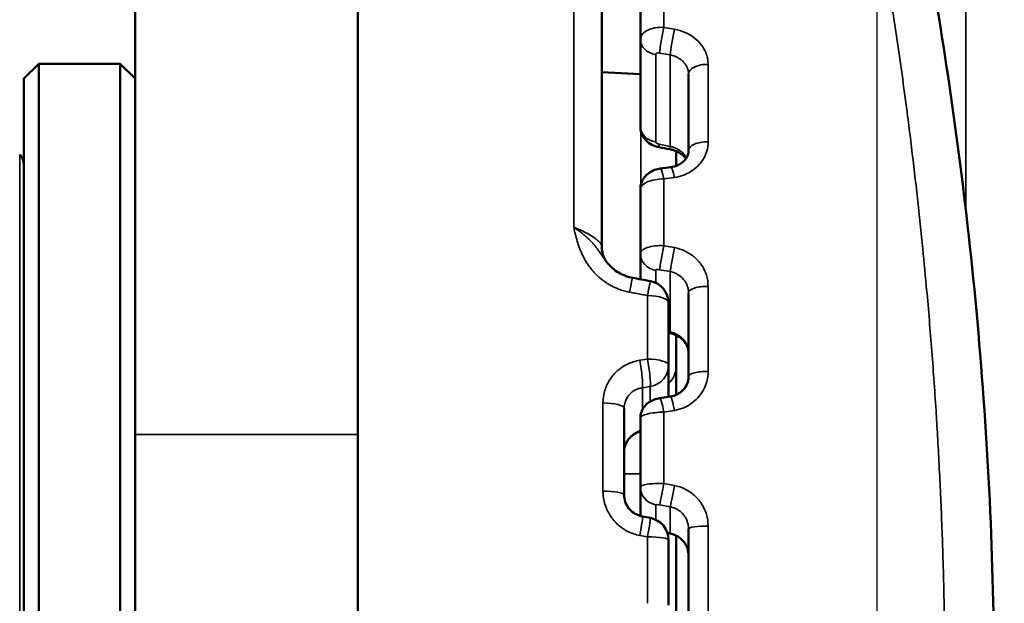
# Model space of a CAD drawing. Header units: millimetres. Extents: x 38 to 2514, y 38 to 1622.
# Tile 134 of 256: x 1006 to 1019, y 794 to 802. Entities that reach past the tile are written whole.
import ezdxf

# ---------------------------------------------------------------- set-up
doc = ezdxf.new("R2010")
doc.units = ezdxf.units.MM
doc.header["$LTSCALE"] = 7.692308
for name, color, linetype, lineweight in [('Dimension (ISO)', 7, 'Continuous', 25), ('Visible (ISO)', 7, 'Continuous', 50), ('Visible Narrow (ISO)', 7, 'Continuous', 35)]:
    doc.layers.add(name, color=color, linetype=linetype, lineweight=lineweight)
doc.styles.add('Note Text (ANSI)', font='tahoma.ttf')
doc.dimstyles.new('Default (ISO)', dxfattribs={"dimscale": 7.692308, "dimtxt": 1, "dimasz": 2.5, "dimexe": 3.175, "dimexo": 0, "dimgap": 0.762, "dimtad": 1, "dimrnd": 1e-08, "dimzin": 0, "dimdsep": 46, "dimtxsty": 'Note Text (ANSI)', "dimcen": 0.09, "dimdle": 10, "dimclrd": 1, "dimclre": 1, "dimclrt": 1, "dimazin": 0, "dimtfac": 3.5052, "dimtmove": 0, "dimatfit": 3, "dimfxl": 1, "dimtolj": 1, "dimtzin": 0, "dimlwd": -1, "dimlwe": -1, "dimarcsym": 0})

# ---------------------------------------------------------------- blocks, each defined once
blk = doc.blocks.new('*D3')
at = {"layer": 'Defpoints', "color": 0, "transparency": 16777216}
for p in [(1132.115, 1043.445), (1017.115, 757.043), (1132.115, 757.043)]:
    blk.add_point(p, dxfattribs=at)
at = {"layer": 'Dimension (ISO)', "color": 1, "transparency": 16777216}
for p, q in [((1017.115, 757.043), (1017.115, 1067.868)), ((1132.115, 757.043), (1132.115, 1067.868)), ((1036.346, 1043.445), (1112.885, 1043.445))]:
    blk.add_line(p, q, dxfattribs=at)
for points in [[(1036.346, 1046.65), (1036.346, 1040.24), (1017.115, 1043.445)], [(1112.885, 1046.65), (1112.885, 1040.24), (1132.115, 1043.445)]]:
    blk.add_solid(points, dxfattribs=at)
at = {"layer": 'Dimension (ISO)', "color": 1, "transparency": 16777216, "insert": (1024.38, 1059.37), "char_height": 7.69231, "attachment_point": 1, "style": 'Note Text (ANSI)'}
blk.add_mtext('\\A1;115.00 mm [4.528 in]', dxfattribs=at)
blk = doc.blocks.new('*D10')
at = {"layer": 'Defpoints', "color": 0, "transparency": 16777216}
for p in [(1163.115, 1147.322), (986.127, 798.326), (1163.115, 797.473)]:
    blk.add_point(p, dxfattribs=at)
at = {"layer": 'Dimension (ISO)', "color": 1, "transparency": 16777216}
for p, q in [((986.127, 798.326), (986.127, 1171.745)), ((1163.115, 797.473), (1163.115, 1171.745)), ((1005.358, 1147.322), (1143.885, 1147.322))]:
    blk.add_line(p, q, dxfattribs=at)
for points in [[(1005.358, 1150.527), (1005.358, 1144.117), (986.127, 1147.322)], [(1143.885, 1150.527), (1143.885, 1144.117), (1163.115, 1147.322)]]:
    blk.add_solid(points, dxfattribs=at)
at = {"layer": 'Dimension (ISO)', "color": 1, "transparency": 16777216, "insert": (1024.386, 1163.247), "char_height": 7.69231, "attachment_point": 1, "style": 'Note Text (ANSI)'}
blk.add_mtext('\\A1;176.99 mm [6.968 in]', dxfattribs=at)

msp = doc.modelspace()

# ---------------------------------------------------------------- linework, layer by layer
at = {"layer": 'Visible (ISO)'}
for p, q in [((1007.1154, 971.1927), (1007.1154, 796.1927)), ((1010.1154, 971.1927), (1010.1154, 796.1927)), ((1013.4057, 798.7245), (1013.4057, 807.704)), ((1013.925, 802.2902), (1013.925, 801.5243)), ((1013.925, 800.3476), (1013.925, 801.5243)), ((1005.6154, 800.9927), (1005.8154, 801.1927)), ((1005.8154, 801.1927), (1005.8154, 784.1927)), ((1006.9154, 801.1927), (1005.8154, 801.1927)), ((1006.9154, 784.1927), (1006.9154, 801.1927)), ((1007.1154, 800.9927), (1006.9154, 801.1927)), ((1013.925, 801.0515), (1013.4057, 801.0788)), ((1005.6154, 800.9927), (1005.6154, 784.3927)), ((1014.575, 800.0242), (1014.575, 801.0525)), ((1014.4057, 800.0169), (1014.4057, 799.8161)), ((1014.1942, 799.7802), (1014.3371, 799.7995)), ((1013.925, 799.5015), (1013.925, 798.6365)), ((1013.925, 798.2873), (1013.925, 798.6365)), ((1014.575, 796.977), (1014.575, 798.1062)), ((1014.3057, 797.1269), (1014.3057, 797.9673)), ((1014.4057, 797.5355), (1014.4057, 797.0952)), ((1014.3057, 797.1269), (1014.3057, 796.7024)), ((1014.4057, 796.728), (1014.4057, 797.0952)), ((1014.1887, 796.6839), (1014.3316, 796.7065)), ((1013.7057, 796.5473), (1013.7057, 795.3813)), ((1013.925, 796.4151), (1013.925, 795.489)), ((1014.4057, 796.5233), (1014.4057, 796.5234)), ((1007.1154, 776.1927), (1007.1154, 796.1927)), ((1010.1154, 796.1927), (1010.1154, 776.1927)), ((1013.925, 795.1483), (1013.925, 795.489)), ((1014.4057, 795.5012), (1014.4057, 795.5012)), ((1013.9555, 795.0884), (1014.0597, 795.0693)), ((1014.4057, 794.8323), (1014.4057, 793.4739)), ((1014.575, 793.7425), (1014.575, 794.9233)), ((1014.3057, 793.8953), (1014.3057, 794.7742))]:
    msp.add_line(p, q, dxfattribs=at)
for centre, radius, end in [((1005.4154, 799.8325), 0.2, 44), ((1014.0057, 797.9673), 0.3, 79.52739), ((1014.0057, 794.7742), 0.3, 79.63362)]:
    msp.add_arc(centre, radius, 0, end, dxfattribs=at)
for centre, major_axis, ratio, start_param, end_param in [((1014.825, 800.0242), (-0.25, 0), 0.4669012, 6.283124, 6.2831825), ((1013.9057, 798.7245), (-0.5, 0), 0.9342045, 6.2831851, 6.2834784)]:
    msp.add_ellipse(centre, major_axis=major_axis, ratio=ratio, start_param=start_param, end_param=end_param, dxfattribs=at)
for points, knots in [([(1016.6626, 807.8369), (1016.7349, 807.5627), (1016.8726, 807.0379), (1017.2214, 805.5764), (1017.4355, 804.6242), (1017.8687, 802.3655), (1018.0919, 801.0176), (1018.4514, 798.0977), (1018.5896, 796.4847), (1018.7158, 793.2446), (1018.707, 791.5778), (1018.5516, 788.3998), (1018.4055, 786.8484), (1018.0362, 784.0038), (1017.8085, 782.679), (1017.4756, 780.9902), (1017.3648, 780.4696), (1017.2609, 780.0043)], [0, 0, 0, 0, 0.4682942, 0.4682942, 0.9355977, 0.9355977, 1.4223243, 1.4223243, 1.9170277, 1.9170277, 2.4044333, 2.4044333, 2.886118, 2.886118, 3.3744673, 3.3744673, 3.6204446, 3.6204446, 3.6204446, 3.6204446]), ([(1014.1764, 800.0677), (1014.1426, 800.0739), (1014.1094, 800.0853), (1014.0495, 800.117), (1014.022, 800.1377), (1013.9772, 800.1858), (1013.9589, 800.2135), (1013.9348, 800.2706), (1013.9276, 800.3002), (1013.9252, 800.3358), (1013.925, 800.3417), (1013.925, 800.3476)], [0, 0, 0, 0, 0.010291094, 0.010291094, 0.020417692, 0.020417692, 0.030153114, 0.030153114, 0.039095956, 0.039095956, 0.04087882, 0.04087882, 0.04087882, 0.04087882]), ([(1014.5402, 799.9157), (1014.5345, 799.9237), (1014.528, 799.9317), (1014.5029, 799.9587), (1014.4799, 799.9774), (1014.4295, 800.0074), (1014.4021, 800.0196), (1014.3578, 800.0334), (1014.3416, 800.0373), (1014.3253, 800.0404)], [0.018529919, 0.018529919, 0.018529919, 0.018529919, 0.022738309, 0.022738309, 0.032976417, 0.032976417, 0.042184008, 0.042184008, 0.047167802, 0.047167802, 0.047167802, 0.047167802]), ([(1014.3371, 799.7995), (1014.3668, 799.8035), (1014.3957, 799.8114), (1014.4473, 799.8331), (1014.4706, 799.847), (1014.5109, 799.8789), (1014.5279, 799.8975), (1014.555, 799.9375), (1014.5645, 799.9594), (1014.5733, 799.9955), (1014.575, 800.0099), (1014.575, 800.0242)], [0, 0, 0, 0, 0.00919579, 0.00919579, 0.018304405, 0.018304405, 0.027880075, 0.027880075, 0.038444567, 0.038444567, 0.04538693, 0.04538693, 0.04538693, 0.04538693]), ([(1013.925, 799.5015), (1013.925, 799.5295), (1013.9297, 799.5579), (1013.9474, 799.6108), (1013.9606, 799.6361), (1013.9939, 799.6812), (1014.0146, 799.7016), (1014.0617, 799.7363), (1014.089, 799.7507), (1014.1422, 799.7703), (1014.1681, 799.7767), (1014.1942, 799.7802)], [0, 0, 0, 0, 0.008436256, 0.008436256, 0.016814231, 0.016814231, 0.025393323, 0.025393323, 0.034561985, 0.034561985, 0.04245437, 0.04245437, 0.04245437, 0.04245437]), ([(1013.4057, 798.7244), (1013.4057, 798.6741), (1013.4165, 798.6247), (1013.4436, 798.5585), (1013.458, 798.5357), (1013.4682, 798.5225)], [0, 0, 0, 0, 0.019088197, 0.019088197, 0.033130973, 0.033130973, 0.033130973, 0.033130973]), ([(1013.4682, 798.5225), (1013.5071, 798.4719), (1013.5563, 798.4255), (1013.6629, 798.3566), (1013.7202, 798.3311), (1013.7926, 798.3123), (1013.8057, 798.3094), (1013.819, 798.3069)], [0, 0, 0, 0, 0.020677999, 0.020677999, 0.039104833, 0.039104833, 0.04314211, 0.04314211, 0.04314211, 0.04314211]), ([(1014.575, 797.2907), (1014.575, 797.322), (1014.5687, 797.3542), (1014.5437, 797.4139), (1014.5251, 797.4425), (1014.48, 797.4898), (1014.454, 797.5098), (1014.3988, 797.5401), (1014.3693, 797.5514), (1014.3342, 797.5596), (1014.3292, 797.5607), (1014.3243, 797.5616)], [0, 0, 0, 0, 0.011753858, 0.011753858, 0.0230459, 0.0230459, 0.033115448, 0.033115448, 0.042426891, 0.042426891, 0.043940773, 0.043940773, 0.043940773, 0.043940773]), ([(1014.3316, 796.7065), (1014.3626, 796.7114), (1014.3928, 796.7211), (1014.4472, 796.7482), (1014.4721, 796.7658), (1014.5147, 796.8073), (1014.5327, 796.8317), (1014.5599, 796.8847), (1014.569, 796.9141), (1014.5743, 796.9547), (1014.575, 796.9659), (1014.575, 796.977)], [0, 0, 0, 0, 0.00953334, 0.00953334, 0.019010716, 0.019010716, 0.028817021, 0.028817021, 0.039062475, 0.039062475, 0.042884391, 0.042884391, 0.042884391, 0.042884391]), ([(1013.925, 796.4151), (1013.925, 796.4424), (1013.9296, 796.47), (1013.9468, 796.5213), (1013.9596, 796.5458), (1013.9918, 796.5891), (1014.0117, 796.6084), (1014.0556, 796.6401), (1014.08, 796.6526), (1014.1317, 796.6722), (1014.1602, 796.6794), (1014.1887, 796.6839)], [0, 0, 0, 0, 0.008184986, 0.008184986, 0.016280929, 0.016280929, 0.024447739, 0.024447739, 0.032743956, 0.032743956, 0.04140998, 0.04140998, 0.04140998, 0.04140998]), ([(1013.925, 796.2354), (1013.9061, 796.2298), (1013.8876, 796.2225), (1013.8433, 796.2003), (1013.8184, 796.1829), (1013.7754, 796.1428), (1013.7569, 796.1195), (1013.7277, 796.0689), (1013.7171, 796.0409), (1013.7076, 795.9948), (1013.7057, 795.9767), (1013.7057, 795.9588)], [0.003254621, 0.003254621, 0.003254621, 0.003254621, 0.00915188, 0.00915188, 0.018227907, 0.018227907, 0.027472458, 0.027472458, 0.037181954, 0.037181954, 0.043283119, 0.043283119, 0.043283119, 0.043283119]), ([(1013.7057, 795.3813), (1013.7057, 795.35), (1013.7111, 795.3179), (1013.7318, 795.2578), (1013.7473, 795.2289), (1013.7859, 795.1786), (1013.8093, 795.1563), (1013.861, 795.1204), (1013.89, 795.1063), (1013.9317, 795.0935), (1013.9436, 795.0905), (1013.9555, 795.0884)], [0, 0, 0, 0, 0.009976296, 0.009976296, 0.019767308, 0.019767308, 0.029280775, 0.029280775, 0.038716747, 0.038716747, 0.042368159, 0.042368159, 0.042368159, 0.042368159]), ([(1013.931, 795.0939), (1013.9305, 795.0962), (1013.93, 795.0985), (1013.9266, 795.1164), (1013.925, 795.1323), (1013.925, 795.1483)], [0.034555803, 0.034555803, 0.034555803, 0.034555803, 0.0352541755, 0.0352541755, 0.0400298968, 0.0400298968, 0.0400298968, 0.0400298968]), ([(1014.575, 794.565), (1014.575, 794.597), (1014.5696, 794.6295), (1014.5487, 794.6901), (1014.5331, 794.7191), (1014.494, 794.7697), (1014.4702, 794.7922), (1014.4177, 794.828), (1014.3884, 794.8419), (1014.3473, 794.8542), (1014.3363, 794.8569), (1014.3252, 794.859)], [0, 0, 0, 0, 0.009923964, 0.009923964, 0.019724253, 0.019724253, 0.029361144, 0.029361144, 0.038849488, 0.038849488, 0.042239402, 0.042239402, 0.042239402, 0.042239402])]:
    msp.add_open_spline(points, degree=3, knots=knots, dxfattribs=at)
for points in [[(1014.3253, 800.0404), (1014.2757, 800.0495), (1014.226, 800.0586), (1014.1764, 800.0677)], [(1013.819, 798.3069), (1013.8994, 798.2921), (1013.9798, 798.2772), (1014.0603, 798.2623)], [(1014.3243, 797.5616), (1014.3181, 797.5628), (1014.3119, 797.5639), (1014.3057, 797.5651)], [(1014.3252, 794.859), (1014.314, 794.861), (1014.3028, 794.8631), (1014.2916, 794.8652)]]:
    msp.add_open_spline(points, degree=3, dxfattribs=at)
at = {"layer": 'Visible Narrow (ISO)'}
for p, q in [((1018.3098, 913.5969), (1018.3098, 799.2399)), ((1013.0267, 798.9883), (1013.0267, 808.0521)), ((1014.2407, 802.4818), (1014.2407, 801.6843)), ((1014.2407, 801.6843), (1014.3836, 801.6591)), ((1014.1316, 800.1414), (1014.1316, 801.318)), ((1014.1842, 801.3376), (1014.3271, 801.3127)), ((1014.3271, 800.08), (1014.3271, 801.3127)), ((1014.8381, 800.1408), (1014.8381, 801.1854)), ((1013.9319, 800.2876), (1013.9319, 799.5609)), ((1014.3271, 800.08), (1014.1781, 800.1074)), ((1005.5593, 785.414), (1005.5593, 799.9715)), ((1014.3836, 799.6606), (1014.2407, 799.641)), ((1014.2407, 799.641), (1014.2407, 798.7404)), ((1017.6654, 799.3301), (1017.6654, 799.3288)), ((1014.2407, 798.7404), (1014.3836, 798.714)), ((1014.6712, 798.5701), (1014.6712, 798.5701)), ((1014.1316, 798.2396), (1014.1316, 798.4068)), ((1014.1842, 798.4162), (1014.3271, 798.3902)), ((1014.3271, 797.5776), (1014.3271, 798.3902)), ((1014.8381, 797.0451), (1014.8381, 798.1923)), ((1014.0214, 797.2114), (1014.0214, 798.0679)), ((1014.3271, 797.5776), (1014.3057, 797.5816)), ((1013.9172, 797.1948), (1014.0214, 797.2114)), ((1013.9536, 796.8254), (1014.0578, 796.8416)), ((1013.9536, 796.8254), (1013.9536, 796.5322)), ((1014.0578, 796.8416), (1014.0578, 796.6399)), ((1013.4322, 796.7327), (1013.4323, 796.7327)), ((1013.4214, 796.6207), (1013.4214, 795.4324)), ((1014.3836, 796.5193), (1014.2407, 796.4964)), ((1014.2407, 796.4964), (1014.2407, 795.5322)), ((1010.1154, 796.1927), (1007.1154, 796.1927)), ((1013.7057, 795.6627), (1013.925, 795.6646)), ((1014.2407, 795.5322), (1014.3836, 795.5058)), ((1014.1316, 795.0465), (1014.1316, 795.2459)), ((1014.1842, 795.2447), (1014.3271, 795.2187)), ((1014.3271, 794.8617), (1014.3271, 795.2187)), ((1014.8381, 793.7592), (1014.8381, 794.9588)), ((1014.0214, 794.8139), (1013.9172, 794.8333)), ((1014.3271, 794.8617), (1014.2905, 794.8685)), ((1014.0214, 793.9183), (1014.0214, 794.8139))]:
    msp.add_line(p, q, dxfattribs=at)
for centre, major_axis, ratio, start_param, end_param in [((1014.225, 801.5168), (-0.2999, 0.0108), 0.5598421, 4.68023, 6.3033912), ((1014.2277, 801.5439), (-0.043, -0.2463), 0.0543985, 4.1150757, 5.7144072), ((1014.3705, 801.5189), (-0.043, -0.2463), 0.0541679, 4.1166508, 5.7144153), ((1014.175, 801.5243), (-0.25, 0), 0.8377187, 0, 1.3962634), ((1014.1816, 801.3107), (-0.0497, 0.0102), 0.5305157, 4.7686078, 6.3915366), ((1014.825, 801.0525), (-0.25, 0), 0.5323839, 4.6600291, 6.2831853), ((1014.175, 800.3476), (-0.25, 0), 0.8377187, 0, 1.3962634), ((1014.1817, 800.1341), (-0.0497, 0.0102), 0.5303743, 0.1080276, 1.608369), ((1014.825, 800.0242), (-0.25, 0), 0.4669012, 4.6600292, 6.2831269), ((1014.2215, 800.3136), (-0.0452, -0.2459), 0.0404095, 5.7148319, 6.2831853), ((1014.3705, 800.2862), (-0.0452, -0.2459), 0.0401304, 5.7148391, 6.2831854), ((1014.2277, 799.5324), (-0.0335, 0.2477), 0.1213975, 5.1493667, 6.2831854), ((1014.3705, 799.5517), (-0.0334, 0.2478), 0.121641, 5.1509488, 6.2831966), ((1014.825, 799.8155), (-0.25, 0), 0.5300575, 0.562099, 0.5625307), ((1014.225, 799.5096), (0.3, 0.01), 0.436749, 1.5038561, 3.1270214), ((1014.225, 798.6282), (-0.3, 0.0097), 0.3755526, 4.6721524, 6.2953136), ((1014.2277, 798.6459), (-0.0448, -0.246), 0.0175353, 4.3213867, 5.9207181), ((1014.3705, 798.6199), (-0.0448, -0.246), 0.0172789, 4.3229554, 5.9207199), ((1014.175, 798.6365), (-0.25, 0), 0.9329535, 0, 1.3962634), ((1014.1816, 798.3987), (-0.0499, 0.0093), 0.3495392, 4.7252607, 6.3481905), ((1013.7645, 798.0119), (0.0545, 0.295), 0.0105029, 0.0000002, 1.2221512), ((1014.0057, 797.9673), (0.0545, 0.295), 0.0100537, 0, 1.2248313), ((1014.825, 798.1062), (-0.25, 0), 0.3447521, 4.6600291, 6.2831853), ((1014.0057, 797.9673), (0.3, 0), 0.3356351, 0, 1.5184354), ((1014.3705, 797.8073), (-0.0463, -0.2457), 0.0016864, 5.9207861, 6.2831962), ((1014.0057, 797.1269), (0.3, 0), 0.2821545, 0, 1.5184364), ((1014.0057, 797.1269), (0.0461, -0.2964), 0.0986981, 0.2607504, 1.8445795), ((1013.9015, 797.1107), (0.0461, -0.2964), 0.0985009, 0.2607451, 1.8434172), ((1014.0057, 797.1269), (0.3, 0), 0.9654726, 4.8869219, 6.2831853), ((1013.9057, 797.0952), (0.5, 0), 0.7065503, 5.6396842, 6.2831853), ((1014.825, 796.977), (-0.25, 0), 0.27284, 4.6600291, 6.2831853), ((1014.2277, 796.437), (-0.039, 0.2469), 0.0911126, 4.9409612, 6.2831854), ((1014.3705, 796.4595), (-0.039, 0.2469), 0.091377, 4.9425346, 6.283192), ((1013.4057, 796.5473), (0.3, 0), 0.2447877, 0, 1.5184364), ((1014.225, 796.4239), (0.3, 0.0093), 0.240376, 1.5109997, 3.1341649), ((1014.225, 795.4802), (-0.3, 0.0091), 0.1748504, 4.6653422, 6.2885034), ((1014.175, 795.489), (-0.25, 0), 0.9874138, 0, 1.3962634), ((1014.2277, 795.4878), (-0.0447, -0.246), 0.0200943, 0.1564239, 1.7557553), ((1014.3705, 795.4618), (-0.0447, -0.246), 0.0203653, 0.1564247, 1.7541892), ((1013.9057, 795.4786), (0.5, 0), 0.3726688, 0.1265046, 0.1265487), ((1013.4057, 795.3813), (0.3, 0), 0.1707377, 0, 1.5184364), ((1014.1816, 795.2372), (-0.05, 0.0089), 0.1535082, 4.6873568, 6.3102856), ((1013.9015, 794.7933), (0.054, 0.2951), 0.0277519, 4.8535283, 6.2831853), ((1014.175, 795.1483), (-0.25, 0), 0.9874138, 0, 0.2222512), ((1014.0057, 794.7742), (0.054, 0.2951), 0.0279546, 4.8523722, 6.2831853), ((1014.825, 794.9233), (-0.25, 0), 0.142053, 4.6600291, 6.2831853), ((1014.3705, 795.1048), (-0.0454, -0.2458), 0.0368312, 6.283181, 6.4396844), ((1014.0057, 794.7742), (0.3, 0), 0.1324495, 0, 1.5184364)]:
    msp.add_ellipse(centre, major_axis=major_axis, ratio=ratio, start_param=start_param, end_param=end_param, dxfattribs=at)
for points, knots in [([(1015.9617, 808.586), (1015.9617, 808.586), (1015.9622, 808.5839), (1015.9645, 808.5747), (1015.9665, 808.5671), (1015.9733, 808.5406), (1015.9791, 808.5179), (1015.9901, 808.4744), (1015.9941, 808.4588), (1016.0052, 808.4151), (1016.0129, 808.3848), (1016.03, 808.3169), (1016.0395, 808.2792), (1016.0596, 808.1991), (1016.0701, 808.157), (1016.0926, 808.0665), (1016.1046, 808.0181), (1016.1187, 807.961), (1016.1201, 807.9551), (1016.1336, 807.9003), (1016.1462, 807.8491), (1016.1725, 807.7411), (1016.1863, 807.6844), (1016.204, 807.611), (1016.2075, 807.5967), (1016.2214, 807.5387), (1016.2322, 807.4937), (1016.255, 807.3983), (1016.267, 807.3477), (1016.2911, 807.2458), (1016.3032, 807.1946), (1016.3164, 807.138), (1016.3172, 807.1346), (1016.3305, 807.0778), (1016.3434, 807.0223), (1016.37, 806.9073), (1016.3837, 806.8479), (1016.4117, 806.7253), (1016.4261, 806.6621), (1016.444, 806.5828), (1016.447, 806.5694), (1016.4678, 806.477), (1016.4864, 806.394), (1016.5244, 806.2219), (1016.5439, 806.133), (1016.5812, 805.9614), (1016.5987, 805.8801), (1016.6402, 805.6855), (1016.6646, 805.5699), (1016.7146, 805.3296), (1016.7401, 805.2053), (1016.7847, 804.9845), (1016.8034, 804.8913), (1016.8496, 804.6578), (1016.8775, 804.5145), (1016.9344, 804.2167), (1016.9634, 804.0623), (1017.0158, 803.7769), (1017.039, 803.6484), (1017.0876, 803.3746), (1017.1131, 803.2289), (1017.1642, 802.9295), (1017.1898, 802.776), (1017.2411, 802.4618), (1017.2668, 802.3012), (1017.3019, 802.0753), (1017.3115, 802.0132), (1017.3448, 801.7952), (1017.3683, 801.6368), (1017.415, 801.315), (1017.4381, 801.1515), (1017.4834, 800.8205), (1017.5057, 800.6529), (1017.5419, 800.3723), (1017.556, 800.2605), (1017.5976, 799.9236), (1017.6244, 799.6965), (1017.6758, 799.2385), (1017.7005, 799.0077), (1017.7432, 798.5848), (1017.7616, 798.3933), (1017.8044, 797.9256), (1017.8279, 797.6485), (1017.8716, 797.0875), (1017.8917, 796.8036), (1017.9171, 796.4052), (1017.924, 796.2919), (1017.9458, 795.9155), (1017.9594, 795.6516), (1017.9833, 795.1215), (1017.9935, 794.8553), (1018.007, 794.4289), (1018.0114, 794.2691), (1018.0216, 793.8361), (1018.0262, 793.5622), (1018.0309, 793.0897), (1018.0319, 792.8914), (1018.0319, 792.6927)], [0.25532076, 0.25532076, 0.25532076, 0.25532076, 0.2674542, 0.2674542, 0.28125, 0.28125, 0.30241854, 0.30241854, 0.3125, 0.3125, 0.328125, 0.328125, 0.34375, 0.34375, 0.35849881, 0.35849881, 0.37330815, 0.37330815, 0.375, 0.375, 0.38891288, 0.38891288, 0.40292046, 0.40292046, 0.40625, 0.40625, 0.41634182, 0.41634182, 0.42692091, 0.42692091, 0.43687073, 0.43687073, 0.4375, 0.4375, 0.44743852, 0.44743852, 0.45723785, 0.45723785, 0.46681798, 0.46681798, 0.46875, 0.46875, 0.47999261, 0.47999261, 0.49088945, 0.49088945, 0.5, 0.5, 0.51180391, 0.51180391, 0.52329573, 0.52329573, 0.53125, 0.53125, 0.54257864, 0.54257864, 0.55379487, 0.55379487, 0.5625, 0.5625, 0.57180305, 0.57180305, 0.58106815, 0.58106815, 0.59028867, 0.59028867, 0.59375, 0.59375, 0.6023285, 0.6023285, 0.61088683, 0.61088683, 0.61941545, 0.61941545, 0.625, 0.625, 0.63612372, 0.63612372, 0.64719507, 0.64719507, 0.65625, 0.65625, 0.66919937, 0.66919937, 0.68230479, 0.68230479, 0.6875, 0.6875, 0.69952803, 0.69952803, 0.71156403, 0.71156403, 0.71875, 0.71875, 0.73100838, 0.73100838, 0.73984793, 0.73984793, 0.73984793, 0.73984793]), ([(1014.3836, 801.6591), (1014.4348, 801.65), (1014.4824, 801.6355), (1014.5717, 801.5965), (1014.6134, 801.572), (1014.6883, 801.5146), (1014.7214, 801.4816), (1014.7718, 801.4139), (1014.7908, 801.3807), (1014.8089, 801.3379), (1014.8121, 801.3295), (1014.8303, 801.2775), (1014.8381, 801.2327), (1014.8381, 801.1854)], [0.00000037, 0.00000037, 0.00000037, 0.00000037, 0.2, 0.2, 0.4, 0.4, 0.6, 0.6, 0.76100656, 0.76100656, 0.8, 0.8, 1, 1, 1, 1]), ([(1014.3271, 801.3127), (1014.3485, 801.3085), (1014.3693, 801.3024), (1014.3946, 801.2925), (1014.4001, 801.2903), (1014.4195, 801.2815), (1014.433, 801.2743), (1014.4552, 801.2605), (1014.4643, 801.2542), (1014.4831, 801.2395), (1014.4927, 801.231), (1014.5106, 801.2129), (1014.5189, 801.2033), (1014.5338, 801.1834), (1014.5404, 801.1732), (1014.552, 801.152), (1014.5571, 801.1409), (1014.5616, 801.1284), (1014.5621, 801.1272), (1014.5672, 801.1124), (1014.5706, 801.0984), (1014.5742, 801.0738), (1014.575, 801.0631), (1014.575, 801.0525)], [0.00000019, 0.00000019, 0.00000019, 0.00000019, 0.15664311, 0.15664311, 0.2, 0.2, 0.31521413, 0.31521413, 0.4, 0.4, 0.5, 0.5, 0.6, 0.6, 0.69459741, 0.69459741, 0.78987362, 0.78987362, 0.8, 0.8, 0.91451558, 0.91451558, 1, 1, 1, 1]), ([(1014.8381, 800.1408), (1014.8381, 800.098), (1014.8323, 800.0572), (1014.8207, 800.0174), (1014.8109, 799.984), (1014.7972, 799.9513), (1014.7805, 799.9211), (1014.7773, 799.9154), (1014.774, 799.9098), (1014.7706, 799.9042), (1014.7495, 799.8696), (1014.7246, 799.839), (1014.6978, 799.8125), (1014.6711, 799.7859), (1014.6425, 799.7634), (1014.6116, 799.7436), (1014.5807, 799.7238), (1014.5476, 799.7069), (1014.5099, 799.6927), (1014.4723, 799.6785), (1014.4301, 799.667), (1014.3836, 799.6606)], [0.00000007, 0.00000007, 0.00000007, 0.00000007, 0.16666667, 0.16666667, 0.16666667, 0.30671334, 0.30671334, 0.30671334, 0.33333333, 0.33333333, 0.33333333, 0.5, 0.5, 0.5, 0.66666667, 0.66666667, 0.66666667, 0.83333333, 0.83333333, 0.83333333, 1, 1, 1, 1]), ([(1014.5466, 799.9256), (1014.5433, 799.9316), (1014.5399, 799.9375), (1014.5362, 799.9432), (1014.5328, 799.9485), (1014.5293, 799.9535), (1014.5256, 799.9584), (1014.5187, 799.9676), (1014.5113, 799.9763), (1014.5036, 799.9844), (1014.4954, 799.9929), (1014.4868, 800.0009), (1014.4779, 800.0083), (1014.4763, 800.0096), (1014.4748, 800.0108), (1014.4732, 800.0121), (1014.4663, 800.0176), (1014.4593, 800.0227), (1014.452, 800.0276), (1014.4448, 800.0325), (1014.4373, 800.0371), (1014.4295, 800.0415), (1014.423, 800.0451), (1014.4163, 800.0487), (1014.4092, 800.052), (1014.3984, 800.0572), (1014.3869, 800.0621), (1014.3748, 800.0664), (1014.3624, 800.0708), (1014.3494, 800.0748), (1014.336, 800.078), (1014.333, 800.0787), (1014.3301, 800.0793), (1014.3271, 800.08)], [0.30003892, 0.30003892, 0.30003892, 0.30003892, 0.35240081, 0.35240081, 0.35240081, 0.4, 0.4, 0.4, 0.48937473, 0.48937473, 0.48937473, 0.58373342, 0.58373342, 0.58373342, 0.6, 0.6, 0.6, 0.67144767, 0.67144767, 0.67144767, 0.74169864, 0.74169864, 0.74169864, 0.8, 0.8, 0.8, 0.88931281, 0.88931281, 0.88931281, 0.98022779, 0.98022779, 0.98022779, 1, 1, 1, 1]), ([(1013.0267, 798.9883), (1013.0267, 798.9883), (1013.0267, 798.9882), (1013.0267, 798.9882), (1013.0321, 798.9649), (1013.0377, 798.9409), (1013.0436, 798.9168), (1013.0448, 798.9119), (1013.046, 798.9069), (1013.0472, 798.9019), (1013.0508, 798.8874), (1013.0545, 798.873), (1013.0584, 798.8582), (1013.062, 798.8449), (1013.0657, 798.8313), (1013.0698, 798.8172), (1013.0753, 798.7981), (1013.0814, 798.7778), (1013.0885, 798.7565), (1013.0936, 798.741), (1013.0992, 798.7248), (1013.1054, 798.7082), (1013.1114, 798.6918), (1013.1181, 798.6749), (1013.1255, 798.6575), (1013.1322, 798.6415), (1013.1396, 798.6252), (1013.1478, 798.6083), (1013.1513, 798.6011), (1013.155, 798.5937), (1013.1588, 798.5863), (1013.1677, 798.5691), (1013.1774, 798.5514), (1013.188, 798.5335), (1013.1985, 798.5159), (1013.2098, 798.4981), (1013.222, 798.4803), (1013.2287, 798.4706), (1013.2357, 798.4609), (1013.2429, 798.4512), (1013.2545, 798.4357), (1013.2667, 798.4204), (1013.2794, 798.4055), (1013.2919, 798.3909), (1013.3048, 798.3767), (1013.3181, 798.363), (1013.3303, 798.3504), (1013.3428, 798.3382), (1013.3553, 798.3267), (1013.3702, 798.3129), (1013.3853, 798.3), (1013.4005, 798.2879), (1013.4162, 798.2753), (1013.432, 798.2636), (1013.4481, 798.2525), (1013.4582, 798.2455), (1013.4684, 798.2387), (1013.4787, 798.2322), (1013.4935, 798.2228), (1013.5085, 798.2139), (1013.5239, 798.2054), (1013.5389, 798.1971), (1013.5542, 798.1892), (1013.5701, 798.1817), (1013.5846, 798.1748), (1013.5996, 798.1682), (1013.6151, 798.1619), (1013.6372, 798.1529), (1013.6604, 798.1445), (1013.6846, 798.137), (1013.7081, 798.1297), (1013.7326, 798.1232), (1013.7579, 798.1177), (1013.7653, 798.1161), (1013.7727, 798.1146), (1013.7802, 798.1132)], [0.0000038, 0.0000038, 0.0000038, 0.0000038, 0.00001504, 0.00001504, 0.00001504, 0.0920688, 0.0920688, 0.0920688, 0.11111111, 0.11111111, 0.11111111, 0.16666667, 0.16666667, 0.16666667, 0.21670044, 0.21670044, 0.21670044, 0.28414051, 0.28414051, 0.28414051, 0.33333333, 0.33333333, 0.33333333, 0.38156806, 0.38156806, 0.38156806, 0.42559844, 0.42559844, 0.42559844, 0.44444444, 0.44444444, 0.44444444, 0.48833511, 0.48833511, 0.48833511, 0.53166365, 0.53166365, 0.53166365, 0.55555556, 0.55555556, 0.55555556, 0.59400502, 0.59400502, 0.59400502, 0.63176266, 0.63176266, 0.63176266, 0.66666667, 0.66666667, 0.66666667, 0.7081546, 0.7081546, 0.7081546, 0.7508125, 0.7508125, 0.7508125, 0.77777778, 0.77777778, 0.77777778, 0.8164579, 0.8164579, 0.8164579, 0.85420272, 0.85420272, 0.85420272, 0.88888889, 0.88888889, 0.88888889, 0.93828755, 0.93828755, 0.93828755, 0.98615418, 0.98615418, 0.98615418, 0.99999978, 0.99999978, 0.99999978, 0.99999978]), ([(1013.0267, 798.9883), (1013.0267, 798.9883), (1013.0267, 798.9883), (1013.0268, 798.9883), (1013.0271, 798.9881), (1013.0273, 798.9879), (1013.0275, 798.9878), (1013.0415, 798.9787), (1013.0554, 798.9694), (1013.0691, 798.9599), (1013.0832, 798.9502), (1013.0971, 798.9404), (1013.1107, 798.9303), (1013.1181, 798.9248), (1013.1254, 798.9193), (1013.1327, 798.9137), (1013.147, 798.9026), (1013.1611, 798.8913), (1013.1748, 798.8797), (1013.1888, 798.8678), (1013.2026, 798.8555), (1013.2161, 798.8429), (1013.2203, 798.8389), (1013.2245, 798.8349), (1013.2287, 798.8309), (1013.2394, 798.8206), (1013.2499, 798.8099), (1013.2602, 798.799), (1013.2706, 798.788), (1013.2807, 798.7768), (1013.2906, 798.7654), (1013.2992, 798.7554), (1013.3075, 798.7453), (1013.3157, 798.735), (1013.3259, 798.7222), (1013.3358, 798.7092), (1013.3455, 798.696), (1013.3553, 798.6828), (1013.3648, 798.6694), (1013.3742, 798.6559), (1013.3799, 798.6476), (1013.3856, 798.6393), (1013.3914, 798.6309), (1013.4024, 798.6148), (1013.4135, 798.5985), (1013.4246, 798.5824), (1013.4352, 798.5673), (1013.4458, 798.5523), (1013.4566, 798.5378), (1013.4596, 798.5337), (1013.4626, 798.5297), (1013.4657, 798.5258), (1013.4665, 798.5247), (1013.4673, 798.5236), (1013.4682, 798.5225)], [0.00000397, 0.00000397, 0.00000397, 0.00000397, 0.00001461, 0.00001461, 0.00001461, 0.00081637, 0.00081637, 0.00081637, 0.04358695, 0.04358695, 0.04358695, 0.08729089, 0.08729089, 0.08729089, 0.11111111, 0.11111111, 0.11111111, 0.15850457, 0.15850457, 0.15850457, 0.20712705, 0.20712705, 0.20712705, 0.22222222, 0.22222222, 0.22222222, 0.26087819, 0.26087819, 0.26087819, 0.29959101, 0.29959101, 0.29959101, 0.33333333, 0.33333333, 0.33333333, 0.37565326, 0.37565326, 0.37565326, 0.41829267, 0.41829267, 0.41829267, 0.44444444, 0.44444444, 0.44444444, 0.49488867, 0.49488867, 0.49488867, 0.54237179, 0.54237179, 0.54237179, 0.55555825, 0.55555825, 0.55555825, 0.55917722, 0.55917722, 0.55917722, 0.55917722]), ([(1013.4057, 798.7245), (1013.4057, 798.7337), (1013.3995, 798.7545), (1013.372, 798.791), (1013.3272, 798.8313), (1013.2672, 798.8733), (1013.1947, 798.9149), (1013.1133, 798.9542), (1013.0557, 798.9776), (1013.0267, 798.9883)], [0, 0, 0, 0, 0.14285714, 0.28571429, 0.42857143, 0.57142857, 0.71428571, 0.85714286, 0.99999285, 0.99999285, 0.99999285, 0.99999285]), ([(1014.3836, 798.714), (1014.4348, 798.7045), (1014.4824, 798.6889), (1014.5717, 798.6465), (1014.6134, 798.6197), (1014.6883, 798.5565), (1014.7214, 798.5202), (1014.7718, 798.4454), (1014.7908, 798.4086), (1014.8089, 798.3612), (1014.8121, 798.3519), (1014.8303, 798.2944), (1014.8381, 798.2447), (1014.8381, 798.1923)], [0.00000037, 0.00000037, 0.00000037, 0.00000037, 0.2, 0.2, 0.4, 0.4, 0.6, 0.6, 0.76100584, 0.76100584, 0.8, 0.8, 1, 1, 1, 1]), ([(1014.3271, 798.3902), (1014.3485, 798.386), (1014.3693, 798.3797), (1014.3946, 798.3692), (1014.4001, 798.3668), (1014.4195, 798.3575), (1014.433, 798.3497), (1014.4552, 798.3347), (1014.4643, 798.3279), (1014.4831, 798.3119), (1014.4927, 798.3027), (1014.5106, 798.2829), (1014.5189, 798.2723), (1014.5338, 798.2505), (1014.5404, 798.2393), (1014.552, 798.216), (1014.5571, 798.2038), (1014.5616, 798.19), (1014.5621, 798.1887), (1014.5672, 798.1723), (1014.5706, 798.157), (1014.5742, 798.1297), (1014.575, 798.118), (1014.575, 798.1062)], [0.00000019, 0.00000019, 0.00000019, 0.00000019, 0.15664387, 0.15664387, 0.2, 0.2, 0.31521495, 0.31521495, 0.4, 0.4, 0.5, 0.5, 0.6, 0.6, 0.69459682, 0.69459682, 0.78987237, 0.78987237, 0.8, 0.8, 0.9145155, 0.9145155, 1, 1, 1, 1]), ([(1014.575, 797.2907), (1014.575, 797.3046), (1014.5739, 797.3184), (1014.5697, 797.3458), (1014.5665, 797.3594), (1014.5591, 797.3829), (1014.5553, 797.393), (1014.5465, 797.4126), (1014.5415, 797.4221), (1014.5327, 797.437), (1014.5292, 797.4426), (1014.5186, 797.458), (1014.5112, 797.4674), (1014.4953, 797.4855), (1014.4867, 797.4941), (1014.4762, 797.5035), (1014.4747, 797.5048), (1014.4662, 797.5121), (1014.4592, 797.5176), (1014.4447, 797.5281), (1014.4372, 797.533), (1014.4229, 797.5416), (1014.4162, 797.5453), (1014.3984, 797.5543), (1014.3868, 797.5594), (1014.3624, 797.5685), (1014.3494, 797.5724), (1014.333, 797.5763), (1014.3301, 797.577), (1014.3271, 797.5776)], [0, 0, 0, 0, 0.1, 0.1, 0.2, 0.2, 0.2759866, 0.2759866, 0.3523585, 0.3523585, 0.4, 0.4, 0.4893602, 0.4893602, 0.5837297, 0.5837297, 0.6, 0.6, 0.6714083, 0.6714083, 0.741635, 0.741635, 0.8, 0.8, 0.8893313, 0.8893313, 0.980272, 0.980272, 1, 1, 1, 1]), ([(1013.4214, 796.6207), (1013.4214, 796.6813), (1013.4305, 796.7378), (1013.4621, 796.8402), (1013.4837, 796.8867), (1013.512, 796.9319), (1013.5142, 796.9352), (1013.5455, 796.983), (1013.5798, 797.0218), (1013.6576, 797.0898), (1013.701, 797.119), (1013.8, 797.1666), (1013.8555, 797.185), (1013.9172, 797.1948)], [0, 0, 0, 0, 0.2, 0.2, 0.3850173, 0.3850173, 0.4, 0.4, 0.6, 0.6, 0.8, 0.8, 1, 1, 1, 1]), ([(1014.8381, 797.0451), (1014.8381, 796.9985), (1014.8323, 796.9541), (1014.8207, 796.9108), (1014.8109, 796.8744), (1014.7972, 796.8388), (1014.7805, 796.8059), (1014.7773, 796.7996), (1014.774, 796.7935), (1014.7706, 796.7874), (1014.7495, 796.7496), (1014.7246, 796.7163), (1014.6978, 796.6872), (1014.6711, 796.6582), (1014.6425, 796.6334), (1014.6116, 796.6117), (1014.5807, 796.59), (1014.5476, 796.5713), (1014.5099, 796.5555), (1014.4723, 796.5397), (1014.4301, 796.5268), (1014.3836, 796.5193)], [0.00000007, 0.00000007, 0.00000007, 0.00000007, 0.16666667, 0.16666667, 0.16666667, 0.30671339, 0.30671339, 0.30671339, 0.33333333, 0.33333333, 0.33333333, 0.5, 0.5, 0.5, 0.66666667, 0.66666667, 0.66666667, 0.83333333, 0.83333333, 0.83333333, 1, 1, 1, 1]), ([(1013.7057, 796.5473), (1013.7057, 796.5636), (1013.7071, 796.5796), (1013.7119, 796.6074), (1013.7148, 796.6194), (1013.7236, 796.6472), (1013.7301, 796.6627), (1013.7425, 796.6861), (1013.7476, 796.6947), (1013.7605, 796.7136), (1013.7684, 796.7237), (1013.7855, 796.7426), (1013.7947, 796.7514), (1013.8123, 796.7663), (1013.8206, 796.7725), (1013.8379, 796.7841), (1013.8468, 796.7894), (1013.8608, 796.7967), (1013.8655, 796.799), (1013.8827, 796.8068), (1013.896, 796.8118), (1013.9239, 796.82), (1013.9385, 796.8233), (1013.9536, 796.8254)], [0, 0, 0, 0, 0.1116143, 0.1116143, 0.2, 0.2, 0.3237664, 0.3237664, 0.4, 0.4, 0.5, 0.5, 0.6, 0.6, 0.6818479, 0.6818479, 0.7614136, 0.7614136, 0.8, 0.8, 0.9, 0.9, 1, 1, 1, 1]), ([(1013.925, 796.2453), (1013.9186, 796.2434), (1013.9122, 796.2412), (1013.8941, 796.2345), (1013.8826, 796.2294), (1013.8578, 796.2167), (1013.8448, 796.2087), (1013.8226, 796.1929), (1013.8132, 796.1853), (1013.7951, 796.169), (1013.7866, 796.1602), (1013.7705, 796.1418), (1013.7631, 796.1321), (1013.7552, 796.1204), (1013.7541, 796.1189), (1013.7459, 796.1062), (1013.7394, 796.0946), (1013.7279, 796.0702), (1013.7229, 796.0575), (1013.7144, 796.0303), (1013.7111, 796.0158), (1013.7068, 795.9872), (1013.7057, 795.9731), (1013.7057, 795.9588)], [0.06644331, 0.06644331, 0.06644331, 0.06644331, 0.11240634, 0.11240634, 0.2, 0.2, 0.31002676, 0.31002676, 0.4, 0.4, 0.49287284, 0.49287284, 0.5857995, 0.5857995, 0.6, 0.6, 0.7, 0.7, 0.8, 0.8, 0.90406111, 0.90406111, 1, 1, 1, 1]), ([(1014.3836, 795.5058), (1014.4348, 795.4963), (1014.4824, 795.4803), (1014.5717, 795.4363), (1014.6134, 795.4083), (1014.6883, 795.3422), (1014.7214, 795.3041), (1014.7718, 795.2254), (1014.7908, 795.1868), (1014.8089, 795.1369), (1014.8121, 795.127), (1014.8303, 795.0664), (1014.8381, 795.0141), (1014.8381, 794.9588)], [0.00000037, 0.00000037, 0.00000037, 0.00000037, 0.2, 0.2, 0.4, 0.4, 0.6, 0.6, 0.76100547, 0.76100547, 0.8, 0.8, 1, 1, 1, 1]), ([(1013.9172, 794.8333), (1013.8596, 794.844), (1013.7538, 794.8807), (1013.619, 794.9735), (1013.5142, 795.0957), (1013.4407, 795.2505), (1013.4214, 795.3689), (1013.4214, 795.4324)], [0.00000026, 0.00000026, 0.00000026, 0.00000026, 0.2, 0.4, 0.6, 0.8, 1, 1, 1, 1]), ([(1014.3271, 795.2187), (1014.3485, 795.2147), (1014.3693, 795.2084), (1014.3946, 795.1978), (1014.4001, 795.1953), (1014.4195, 795.1858), (1014.433, 795.1779), (1014.4552, 795.1624), (1014.4643, 795.1553), (1014.4831, 795.1388), (1014.4927, 795.1291), (1014.5106, 795.1085), (1014.5189, 795.0975), (1014.5338, 795.0747), (1014.5404, 795.063), (1014.552, 795.0385), (1014.5571, 795.0258), (1014.5616, 795.0113), (1014.5621, 795.0099), (1014.5672, 794.9928), (1014.5706, 794.9766), (1014.5742, 794.948), (1014.575, 794.9357), (1014.575, 794.9233)], [0.00000019, 0.00000019, 0.00000019, 0.00000019, 0.15664404, 0.15664404, 0.2, 0.2, 0.31521545, 0.31521545, 0.4, 0.4, 0.5, 0.5, 0.6, 0.6, 0.69459648, 0.69459648, 0.78987165, 0.78987165, 0.8, 0.8, 0.91451541, 0.91451541, 1, 1, 1, 1]), ([(1014.575, 794.565), (1014.575, 794.5796), (1014.5739, 794.5941), (1014.5697, 794.6228), (1014.5665, 794.637), (1014.5591, 794.6617), (1014.5553, 794.6722), (1014.5465, 794.6927), (1014.5415, 794.7026), (1014.5327, 794.7181), (1014.5292, 794.7239), (1014.5186, 794.7399), (1014.5112, 794.7497), (1014.4953, 794.7684), (1014.4867, 794.7773), (1014.4762, 794.787), (1014.4747, 794.7884), (1014.4662, 794.7959), (1014.4592, 794.8016), (1014.4447, 794.8123), (1014.4372, 794.8173), (1014.4229, 794.8261), (1014.4162, 794.8298), (1014.3984, 794.839), (1014.3868, 794.844), (1014.3624, 794.853), (1014.3494, 794.8569), (1014.333, 794.8605), (1014.3301, 794.8611), (1014.3271, 794.8617)], [0, 0, 0, 0, 0.1, 0.1, 0.2, 0.2, 0.2759831, 0.2759831, 0.3523517, 0.3523517, 0.4, 0.4, 0.4893362, 0.4893362, 0.5836792, 0.5836792, 0.6, 0.6, 0.6714098, 0.6714098, 0.7416377, 0.7416377, 0.8, 0.8, 0.889332, 0.889332, 0.980273, 0.980273, 1, 1, 1, 1])]:
    msp.add_open_spline(points, degree=3, knots=knots, dxfattribs=at)
msp.add_open_spline([(1013.7802, 798.1132), (1013.8059, 798.1084), (1013.858, 798.0986), (1013.9385, 798.0835), (1013.9935, 798.0731), (1014.0214, 798.0679)], degree=3, dxfattribs=at)

# ---------------------------------------------------------------- dimensions: what is measured, and where the dimension line sits
at = {"layer": 'Dimension (ISO)', "color": 1, "true_color": 0xff0000}
dim = msp.add_linear_dim(base=(1163.1153, 1147.3218), p1=(986.1274, 798.3263), p2=(1163.1153, 797.4734), angle=180, text='<> mm [6.968 in]', dimstyle='Default (ISO)', override={"dimgap": 0.762, "dimdec": 2, "dimpost": '', "dimtol": 0, "dimlim": 0, "dimtp": 0, "dimtm": 0, "dimtdec": 2, "dimtofl": 0, "dimatfit": 1}, dxfattribs=at)
dim.commit()
dim.dimension.update_dxf_attribs({"geometry": '*D10', "text_midpoint": (1074.6213, 1147.3218), "dimtype": 160})
dim = msp.add_linear_dim(base=(1132.1154, 1043.4453), p1=(1017.1154, 757.0427), p2=(1132.1154, 757.0427), text='<> mm [4.528 in]', dimstyle='Default (ISO)', override={"dimgap": 0.762, "dimdec": 2, "dimpost": '', "dimtol": 0, "dimlim": 0, "dimtp": 0, "dimtm": 0, "dimtdec": 2, "dimtofl": 0, "dimatfit": 1}, dxfattribs=at)
dim.commit()
dim.dimension.update_dxf_attribs({"geometry": '*D3', "text_midpoint": (1074.6154, 1043.4453), "dimtype": 160})

doc.saveas('drawing.dxf')
